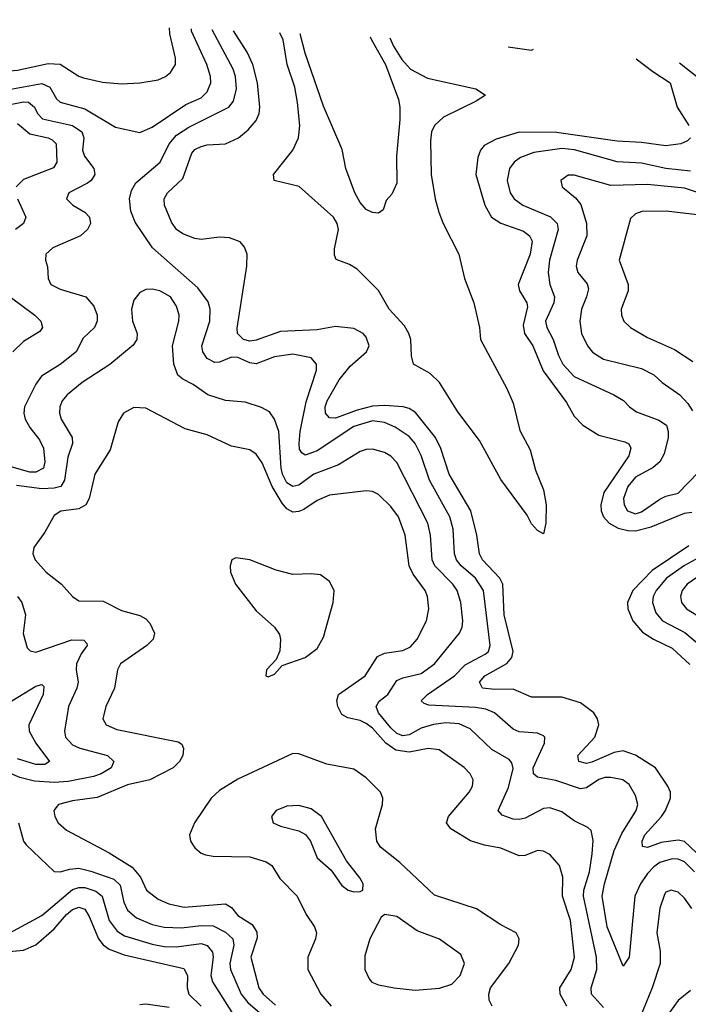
# Model space of a CAD drawing. Header units: inches. Extents: x 1308407 to 1441228, y 959628 to 1036311.
# Tile 226 of 256: x 1334417 to 1336603, y 1032256 to 1035476. Entities that reach past the tile are written whole.
import ezdxf

# ---------------------------------------------------------------- set-up
doc = ezdxf.new("R2010")
doc.units = ezdxf.units.IN
doc.header["$MEASUREMENT"] = 0
doc.layers.add('B3033', color=7, linetype='Continuous')

msp = doc.modelspace()

# ---------------------------------------------------------------- linework, layer by layer
at = {"layer": 'B3033', "color": 5}
for points, elevation in [([(1334322.2, 1035476.3), (1334290, 1035454.6), (1334267.7, 1035430), (1334248.2, 1035390), (1334247.1, 1035370), (1334255.7, 1035355.8), (1334370, 1035308.2), (1334410, 1035310.9), (1334510, 1035332.7), (1334550, 1035331.2), (1334610, 1035291.3), (1334625.8, 1035285.8), (1334687.7, 1035272.3), (1334750, 1035266.9), (1334810, 1035269.4), (1334870, 1035280.1), (1334893.9, 1035290), (1334910, 1035303.4), (1334926.9, 1035330), (1334926.6, 1035350), (1334907.5, 1035430), (1334906.4, 1035449.9)], 2680), ([(1334370, 1035245.7), (1334490, 1035267.7), (1334515.5, 1035255.5), (1334537.5, 1035217.5), (1334550, 1035206.1), (1334630, 1035184.4), (1334730, 1035125), (1334810, 1035107.7), (1334850, 1035125.1), (1334960.7, 1035199.3), (1335010, 1035220.4), (1335030, 1035240.6), (1335041.6, 1035270), (1335041.3, 1035290), (1335029.5, 1035330), (1334979, 1035439), (1334978.4, 1035446.6)], 2660), ([(1336622.9, 1032690), (1336590, 1032722.1), (1336570, 1032730.9), (1336550, 1032732), (1336510, 1032719.6), (1336490, 1032705.8), (1336470, 1032683.7), (1336446.3, 1032650), (1336427.8, 1032610), (1336410.1, 1032410), (1336390, 1032380.9), (1336337.3, 1032510), (1336321.8, 1032610), (1336328.7, 1032650), (1336360.6, 1032759.4), (1336385.3, 1032814.7), (1336432.5, 1032890), (1336437.7, 1032910), (1336430, 1032938.7), (1336410, 1032975.1), (1336389, 1032990), (1336350, 1032998.5), (1336330, 1032997.5), (1336310, 1032991.1), (1336270, 1032964.4), (1336250, 1032960.6), (1336170, 1032987.7), (1336110, 1032999.2), (1336096.8, 1033010), (1336095.3, 1033030), (1336132.8, 1033110), (1336134.2, 1033130), (1336130, 1033134.7), (1336110, 1033142.6), (1336050, 1033147.4), (1336030, 1033155.6), (1335969, 1033209), (1335941.2, 1033221.2), (1335907.1, 1033227.1), (1335754.5, 1033234.5), (1335739.5, 1033239.5), (1335729.1, 1033249.1), (1335749.8, 1033270), (1335838.4, 1033330), (1335873.3, 1033366.7), (1335939, 1033401), (1335949.3, 1033410), (1335955.2, 1033430), (1335933.2, 1033610), (1335906.9, 1033650), (1335859.9, 1033690), (1335844.7, 1033710), (1335839, 1033730), (1335834, 1033810), (1335823.5, 1033850), (1335757, 1033970), (1335730, 1034050.8), (1335710.4, 1034090), (1335690, 1034112.9), (1335644.2, 1034144.2), (1335610, 1034158.9), (1335570, 1034164.9), (1335510, 1034146.4), (1335390, 1034066.3), (1335350, 1034052.2), (1335339.7, 1034059.7), (1335332.1, 1034072.1), (1335330.4, 1034090.4), (1335334, 1034130), (1335353.4, 1034226.6), (1335387.5, 1034330), (1335387.7, 1034350), (1335370, 1034370.6), (1335310, 1034382.1), (1335250, 1034373.6), (1335190, 1034351.4), (1335170, 1034354.3), (1335130, 1034371.8), (1335110, 1034373), (1335070, 1034356.2), (1335055.3, 1034355.3), (1335030, 1034368.8), (1335015.5, 1034390), (1335012.7, 1034410), (1335038.7, 1034490), (1335040.4, 1034530), (1335033.2, 1034553.2), (1334999.7, 1034599.7), (1334851.2, 1034730), (1334794.3, 1034814.3), (1334780.6, 1034850), (1334776.1, 1034890), (1334782.4, 1034917.6), (1334797.4, 1034942.6), (1334875.9, 1035010), (1334906.3, 1035070), (1334930, 1035098.5), (1334970, 1035124.6), (1335101, 1035190), (1335115.8, 1035210), (1335125.5, 1035250), (1335122.2, 1035290), (1335114.6, 1035314.6), (1335046.4, 1035443.5)], 2640), ([(1336630, 1032751.2), (1336590, 1032788.5), (1336570, 1032793.4), (1336514.1, 1032785.9), (1336469, 1032769), (1336452.9, 1032772.9), (1336451.6, 1032790), (1336460.9, 1032810), (1336515, 1032870), (1336528.6, 1032890), (1336545.2, 1032930), (1336544.9, 1032950), (1336536.1, 1032970), (1336495.6, 1033030), (1336430, 1033071.6), (1336390, 1033085), (1336360.6, 1033079.4), (1336287.9, 1033047.9), (1336270, 1033043.9), (1336245.4, 1033050), (1336241.4, 1033070), (1336297.4, 1033130), (1336310.9, 1033170), (1336306.5, 1033190), (1336293.7, 1033210), (1336250, 1033242.5), (1336190, 1033261.1), (1336090, 1033261), (1336030, 1033286.4), (1335970, 1033285.3), (1335929.7, 1033290), (1335920.2, 1033310), (1335938.1, 1033330), (1336009.3, 1033370.7), (1336026.1, 1033390), (1336030.2, 1033409.8), (1336001.2, 1033530), (1335996.7, 1033630), (1335987.1, 1033650), (1335930.3, 1033710), (1335919.9, 1033730), (1335911.4, 1033790), (1335891.6, 1033870), (1335821, 1033990), (1335793.6, 1034073.6), (1335776.6, 1034110), (1335711.4, 1034191.4), (1335690, 1034204.7), (1335670.5, 1034210.5), (1335610, 1034214.8), (1335570, 1034212.1), (1335520.6, 1034199.4), (1335450, 1034173), (1335430, 1034174.5), (1335416.4, 1034190), (1335415.7, 1034210), (1335422.2, 1034230), (1335461.6, 1034298.4), (1335497.3, 1034342.7), (1335550.8, 1034390), (1335560.1, 1034410), (1335550, 1034438.1), (1335539.9, 1034450), (1335510, 1034466.5), (1335450, 1034473.1), (1335390, 1034461.7), (1335270, 1034456.4), (1335190, 1034428), (1335170, 1034424.5), (1335149, 1034430), (1335129.6, 1034449.6), (1335128, 1034468), (1335159.8, 1034670), (1335160.3, 1034710), (1335152.5, 1034732.5), (1335137.4, 1034750), (1335102.6, 1034762.6), (1335070, 1034764.9), (1335010, 1034757.4), (1334990, 1034760.2), (1334950, 1034776.5), (1334930, 1034789.9), (1334914, 1034814), (1334890.4, 1034870), (1334889.9, 1034890), (1334899.9, 1034910), (1334950, 1034956.8), (1334980, 1035040), (1334990, 1035051.6), (1335010, 1035061.7), (1335030, 1035067.2), (1335090, 1035070.1), (1335133, 1035090), (1335164.2, 1035115.8), (1335190, 1035146.4), (1335200.1, 1035170), (1335202.3, 1035190), (1335194.6, 1035270), (1335179.4, 1035330), (1335160.5, 1035370), (1335115.7, 1035440.4)], 2620), ([(1335627.3, 1035417.2), (1335639.5, 1035390), (1335666.4, 1035346.4), (1335694.9, 1035314.9), (1335750, 1035284.6), (1335908.5, 1035250), (1335940.3, 1035230), (1335909.2, 1035210), (1335802.3, 1035157.7), (1335773.7, 1035130), (1335763.3, 1035110), (1335759.6, 1035080.4), (1335762.3, 1034970), (1335775.4, 1034890), (1335787.1, 1034847.1), (1335801.5, 1034810), (1335852.7, 1034710), (1335870.9, 1034630), (1335901.3, 1034550), (1335920.1, 1034470), (1335923.1, 1034430), (1336010.1, 1034270), (1336030, 1034222.3), (1336052.5, 1034132.5), (1336085.8, 1034070), (1336103.2, 1034003.2), (1336130, 1033938.8), (1336138.4, 1033890), (1336137.6, 1033830), (1336130, 1033795.3), (1336110, 1033806), (1336090, 1033827.8), (1336075.9, 1033855.9), (1335990, 1033972.8), (1335920.6, 1034100.6), (1335850, 1034194.1), (1335789.3, 1034289.3), (1335758.8, 1034318.8), (1335704.8, 1034350), (1335697.5, 1034377.5), (1335695.9, 1034430), (1335688.8, 1034450), (1335674.8, 1034474.8), (1335625.3, 1034530), (1335590.3, 1034590.3), (1335520.9, 1034660.9), (1335495.8, 1034675.8), (1335452, 1034692), (1335446.2, 1034706.2), (1335446.7, 1034726.7), (1335459.2, 1034790), (1335455, 1034810), (1335442.8, 1034830), (1335330.3, 1034930.3), (1335249.6, 1034950), (1335246.8, 1034970), (1335310.6, 1035049.4), (1335328.3, 1035090), (1335333.4, 1035130), (1335325.7, 1035205.7), (1335316.1, 1035256.1), (1335291.6, 1035330), (1335278.8, 1035410), (1335267.5, 1035433.5)], 2580), ([(1335562.6, 1035420.1), (1335567.1, 1035410), (1335613, 1035330), (1335655.7, 1035215.7), (1335659.9, 1035190), (1335660.4, 1035150), (1335649.1, 1035030), (1335650, 1034942), (1335634, 1034906), (1335615.5, 1034884.5), (1335605.1, 1034854.9), (1335590, 1034844), (1335570, 1034845.6), (1335550, 1034856), (1335530, 1034878.3), (1335512.7, 1034910), (1335483.8, 1034990), (1335471.4, 1035051.4), (1335410, 1035193), (1335350, 1035366.6), (1335334.5, 1035430.5)], 2560), ([(1336013.8, 1035387.1), (1336090, 1035377.1), (1336097.2, 1035379.4)], 2620), ([(1336432.8, 1035348), (1336486.6, 1035306.5), (1336544, 1035270), (1336566, 1035190), (1336604.2, 1035130)], 2620), ([(1336573.6, 1035334.9), (1336631, 1035291)], 2640), ([(1334370, 1035195.8), (1334430, 1035207.3), (1334446.2, 1035206.2), (1334465.9, 1035190), (1334475.3, 1035170), (1334491.7, 1035151.7), (1334590, 1035130.6), (1334620.6, 1035110), (1334626.7, 1035090), (1334622, 1035050), (1334629.4, 1035030), (1334659.1, 1034990), (1334662.3, 1034970), (1334650.4, 1034950), (1334638.7, 1034941.3), (1334577.3, 1034910), (1334570.5, 1034890), (1334590.5, 1034870), (1334630, 1034846.4), (1334644.9, 1034830), (1334648.8, 1034810), (1334638.9, 1034790), (1334616.4, 1034770), (1334525.7, 1034730), (1334502.4, 1034710), (1334501.1, 1034690), (1334508.5, 1034668.5), (1334510.2, 1034630), (1334518.6, 1034610), (1334550, 1034594.8), (1334633.6, 1034570), (1334659.1, 1034539.1), (1334670.1, 1034510.1), (1334670.7, 1034490), (1334661.6, 1034470), (1334624.9, 1034435.1), (1334601.7, 1034390), (1334550, 1034348.8), (1334488.8, 1034310), (1334470, 1034284.8), (1334432.7, 1034210), (1334430.6, 1034190), (1334435.6, 1034170), (1334450, 1034143), (1334482.3, 1034102.2), (1334494.9, 1034074.9), (1334499.9, 1034030), (1334495.3, 1034010), (1334470, 1033997), (1334450, 1033996.6), (1334330, 1034030.6)], 2640), ([(1334410, 1035136.8), (1334450, 1035102.5), (1334510, 1035089.7), (1334523.5, 1035083.5), (1334536.2, 1035070), (1334538.7, 1035010), (1334528, 1034992), (1334430, 1034954.1), (1334405.5, 1034930)], 2620), ([(1336610.2, 1035090), (1336600.4, 1035079.6), (1336578.8, 1035070), (1336530, 1035063.6), (1336450, 1035074.5), (1336370, 1035078.7), (1336172.5, 1035107.5), (1336050, 1035108.5), (1335974.9, 1035085.1), (1335935.5, 1035064.5), (1335923.7, 1035050), (1335914.5, 1035025.5), (1335907.9, 1034970), (1335937.4, 1034870), (1335959.1, 1034830), (1335990, 1034810.4), (1336064.7, 1034784.7), (1336084.2, 1034770), (1336092, 1034752), (1336086.1, 1034710), (1336046.8, 1034610), (1336050.6, 1034590), (1336075.4, 1034550), (1336077.4, 1034537.4), (1336063, 1034477), (1336067.4, 1034450), (1336094.4, 1034410), (1336128, 1034328), (1336204.9, 1034224.9), (1336230, 1034180.2), (1336257.6, 1034150), (1336310, 1034117.6), (1336395.7, 1034095.7), (1336408.7, 1034088.7), (1336415.1, 1034075.1), (1336408.3, 1034050), (1336327.2, 1033930), (1336317.5, 1033890), (1336317.8, 1033870), (1336325.2, 1033850), (1336344.5, 1033830), (1336373.7, 1033813.7), (1336405.5, 1033805.5), (1336430, 1033804.9), (1336482, 1033818), (1336590, 1033862.6), (1336614.7, 1033865.3)], 2620), ([(1336610, 1034980.4), (1336530, 1034989.9), (1336450, 1035007.5), (1336370, 1035011.6), (1336230.4, 1035050.4), (1336190, 1035055.5), (1336097.8, 1035042.2), (1336054.6, 1035025.4), (1336033.2, 1035010), (1336018.5, 1034990), (1336010.7, 1034950), (1336020.7, 1034910), (1336033.2, 1034890), (1336062.2, 1034870), (1336152, 1034832), (1336174.3, 1034810), (1336177.2, 1034790), (1336149.7, 1034690), (1336145, 1034650), (1336150.5, 1034610.5), (1336165.1, 1034570), (1336163.1, 1034550), (1336136.2, 1034490), (1336139.9, 1034470), (1336161.5, 1034430), (1336178.3, 1034378.3), (1336192.5, 1034350), (1336230, 1034309.3), (1336359, 1034250), (1336390.6, 1034230.6), (1336410.2, 1034210), (1336433.9, 1034193.9), (1336507, 1034167), (1336531.2, 1034150), (1336537.6, 1034130), (1336537.1, 1034110), (1336523.5, 1034056.5), (1336510.1, 1034029.9), (1336488.4, 1034011.6), (1336430, 1033980.6), (1336404.7, 1033950), (1336390.6, 1033910), (1336393, 1033890), (1336404.5, 1033870), (1336430, 1033860.8), (1336450, 1033867.2), (1336510, 1033908.7), (1336530, 1033918.2), (1336570, 1033927.5), (1336669.1, 1034030.9)], 2640), ([(1336670, 1034899), (1336590, 1034925.3), (1336470, 1034936.9), (1336350, 1034933.6), (1336230, 1034967.7), (1336210, 1034968.2), (1336186, 1034950), (1336190.3, 1034930), (1336234.1, 1034894), (1336251.8, 1034871.8), (1336270.1, 1034810), (1336271.7, 1034770), (1336239.8, 1034690), (1336236.6, 1034670), (1336241.5, 1034650), (1336272.4, 1034612.4), (1336276.2, 1034596.2), (1336270.6, 1034570), (1336254.1, 1034530), (1336247.9, 1034490), (1336253.8, 1034450), (1336273.1, 1034410), (1336290, 1034389.3), (1336325.6, 1034365.6), (1336450, 1034335.1), (1336490, 1034315), (1336517.1, 1034290), (1336574.7, 1034250), (1336601.6, 1034221.6), (1336616.9, 1034196.9)], 2660), ([(1334410, 1034890.3), (1334437.7, 1034830), (1334430.1, 1034810), (1334403.7, 1034790)], 2620), ([(1336770, 1034821.9), (1336530.1, 1034849.9), (1336450.9, 1034849.1), (1336430, 1034841), (1336414, 1034826), (1336377.4, 1034690), (1336406.1, 1034610), (1336406.6, 1034590), (1336383.8, 1034530), (1336384.1, 1034510), (1336392.4, 1034490), (1336414.3, 1034470), (1336470, 1034436.8), (1336557.8, 1034397.8), (1336618, 1034358)], 2680), ([(1336325.9, 1032245.9), (1336286.7, 1032290), (1336285.7, 1032310), (1336303.6, 1032370), (1336302.9, 1032410), (1336260.1, 1032610), (1336261.9, 1032630), (1336280.1, 1032690), (1336288.5, 1032748.5), (1336292.1, 1032792.1), (1336285, 1032825), (1336274.8, 1032834.8), (1336230, 1032856.8), (1336190, 1032886), (1336150, 1032899.3), (1336130, 1032896.8), (1336070, 1032865.5), (1336050, 1032860.5), (1336030, 1032862.2), (1335994.5, 1032874.5), (1335981.2, 1032890), (1336015, 1032965), (1336030, 1033027.7), (1336026.5, 1033046.5), (1336017.2, 1033057.2), (1335960.2, 1033090), (1335890, 1033157.4), (1335854, 1033174), (1335810, 1033176.8), (1335770, 1033171.7), (1335730, 1033159), (1335690, 1033137.1), (1335670, 1033133.8), (1335650, 1033142.1), (1335630, 1033160.7), (1335589.9, 1033210), (1335582.4, 1033230), (1335592.7, 1033247.3), (1335621, 1033270), (1335650, 1033315.5), (1335670, 1033324.2), (1335730, 1033337.8), (1335772.9, 1033370), (1335855, 1033470), (1335863.8, 1033490), (1335866.1, 1033510), (1335859.4, 1033570), (1335846.9, 1033610), (1335833.3, 1033630), (1335774.5, 1033690), (1335766, 1033710), (1335760.5, 1033790), (1335751.5, 1033830), (1335650, 1034027.9), (1335630, 1034049.1), (1335610, 1034061.1), (1335570, 1034071.8), (1335550, 1034071.2), (1335530, 1034064.1), (1335459.8, 1034020.2), (1335378.5, 1033990), (1335330, 1033953.7), (1335310, 1033949.5), (1335290, 1033961.2), (1335275.8, 1033990), (1335272.1, 1034010), (1335263.9, 1034130), (1335250, 1034169.7), (1335233.5, 1034193.5), (1335207.9, 1034207.9), (1335154, 1034226), (1335090, 1034230.6), (1335032.4, 1034250), (1334983.8, 1034283.8), (1334950, 1034300.2), (1334934.2, 1034314.2), (1334920.7, 1034350), (1334916.3, 1034410), (1334937.6, 1034490), (1334938, 1034510), (1334930, 1034539.1), (1334909.8, 1034570), (1334875.4, 1034590), (1334850, 1034595.2), (1334830, 1034594.2), (1334810, 1034584), (1334790, 1034558.7), (1334782.8, 1034530), (1334786.1, 1034490), (1334800.7, 1034450), (1334800.2, 1034430), (1334788.5, 1034411.5), (1334711.4, 1034348.6), (1334621.7, 1034290), (1334572.7, 1034250), (1334556.3, 1034230), (1334548.1, 1034210), (1334547.6, 1034190), (1334553.2, 1034170), (1334588.9, 1034110), (1334589.5, 1034090), (1334574.9, 1034045.1), (1334564.1, 1033970), (1334551.4, 1033950), (1334530, 1033943.8), (1334490, 1033942.1), (1334406.8, 1033953.2)], 2660), ([(1334386.4, 1034570), (1334466.9, 1034510), (1334486.5, 1034490), (1334491.5, 1034470), (1334482.9, 1034457.1), (1334430, 1034424.4), (1334394.4, 1034390)], 2620), ([(1336205.9, 1032250), (1336183.6, 1032290), (1336182.6, 1032310), (1336220.4, 1032370), (1336231.1, 1032410), (1336217.4, 1032530), (1336192.1, 1032610), (1336192.6, 1032672.6), (1336181.4, 1032710), (1336150, 1032746.6), (1336130, 1032757.3), (1336110, 1032759.1), (1336070, 1032743.4), (1336050, 1032742.2), (1335990, 1032766.4), (1335936.3, 1032776.3), (1335890.9, 1032790.9), (1335826.2, 1032830), (1335812.2, 1032850), (1335818.8, 1032870), (1335887, 1032950), (1335897, 1032970), (1335899.1, 1032990), (1335890.3, 1033010.3), (1335870, 1033030.6), (1335788.6, 1033088.6), (1335752.9, 1033092.9), (1335690, 1033081), (1335647.2, 1033087.2), (1335613.9, 1033110), (1335570, 1033158.9), (1335550, 1033174.7), (1335530, 1033184.2), (1335490, 1033193.1), (1335470, 1033203.8), (1335457.2, 1033230), (1335453.9, 1033250), (1335459.3, 1033270), (1335546.1, 1033330), (1335586.7, 1033393.3), (1335610, 1033404.6), (1335670, 1033413.1), (1335694.4, 1033425.6), (1335716.8, 1033450), (1335747.3, 1033510), (1335754.6, 1033550), (1335750.4, 1033590), (1335743.2, 1033610), (1335703, 1033663), (1335689.9, 1033690), (1335677.6, 1033790), (1335655.2, 1033850), (1335630, 1033884.5), (1335590, 1033923.7), (1335570, 1033933.4), (1335550, 1033935.9), (1335430, 1033921), (1335390, 1033904.2), (1335345.7, 1033874.3), (1335330, 1033867.5), (1335310, 1033866.3), (1335290, 1033876.4), (1335275, 1033895), (1335242.7, 1033950), (1335210, 1034026.6), (1335190, 1034055.2), (1335170, 1034069.9), (1335110, 1034081.7), (1335030, 1034119), (1334957.9, 1034137.9), (1334830, 1034205.7), (1334790, 1034208.4), (1334756.4, 1034190), (1334738.6, 1034161.4), (1334713.2, 1034070), (1334662.8, 1033990), (1334644.4, 1033910), (1334633.1, 1033890), (1334610, 1033876.9), (1334551.2, 1033868.8), (1334530, 1033854.8), (1334499.8, 1033800.2), (1334463.8, 1033750), (1334460.2, 1033730), (1334468.1, 1033710), (1334503.6, 1033670), (1334554, 1033630), (1334590.1, 1033590.1), (1334610, 1033575.8), (1334690, 1033575), (1334750, 1033543.9), (1334810, 1033528), (1334830, 1033516.8), (1334843.1, 1033503.1), (1334857.7, 1033470), (1334853, 1033450), (1334832.4, 1033430), (1334746.7, 1033370), (1334736.5, 1033350), (1334726.8, 1033290), (1334698.7, 1033230), (1334689.4, 1033190), (1334699.6, 1033170), (1334734.7, 1033154.7), (1334935, 1033115), (1334947, 1033107), (1334952.8, 1033092.8), (1334950.2, 1033070.2), (1334939.8, 1033050), (1334919.4, 1033030), (1334842.2, 1032990), (1334770, 1032973.9), (1334670, 1032932.7), (1334590, 1032921.9), (1334544.2, 1032910), (1334528.4, 1032890), (1334532.2, 1032870), (1334543.5, 1032850), (1334570, 1032825.4), (1334710, 1032751.2), (1334784.4, 1032704.4), (1334812, 1032672), (1334832, 1032630), (1334870, 1032599.8), (1334904.7, 1032584.7), (1334954.4, 1032574.4), (1335090, 1032585.3), (1335110, 1032572.6), (1335130, 1032546.9), (1335177.6, 1032517.6), (1335192.7, 1032492.7), (1335193.2, 1032473.2), (1335173.3, 1032410), (1335198.6, 1032310), (1335212.7, 1032290), (1335253.5, 1032253.5)], 2680), ([(1336604.7, 1033755.3), (1336485.1, 1033674.9), (1336421.9, 1033610), (1336404.5, 1033570), (1336405.5, 1033550), (1336421.9, 1033510), (1336453, 1033473), (1336488.8, 1033450), (1336550, 1033421.5), (1336607.7, 1033367.7)], 2620), ([(1336650, 1033724), (1336590, 1033691), (1336532, 1033650), (1336497.4, 1033610), (1336488, 1033590), (1336486.1, 1033570), (1336496.7, 1033536.7), (1336518.5, 1033510), (1336591.7, 1033471.7), (1336646, 1033426)], 2640), ([(1336686.1, 1033690), (1336598.7, 1033630), (1336582.8, 1033610), (1336577.1, 1033590), (1336580.9, 1033570), (1336597, 1033550), (1336650, 1033516.6)], 2660), ([(1334410.1, 1033590.1), (1334424.2, 1033570), (1334436.6, 1033530), (1334428.7, 1033468.7), (1334442.1, 1033422.1), (1334451.9, 1033411.9), (1334470, 1033408), (1334587.9, 1033447.9), (1334626.9, 1033446.9), (1334636.5, 1033436.5), (1334638, 1033430), (1334618, 1033402), (1334603.4, 1033370), (1334602, 1033350), (1334608.7, 1033310), (1334603.9, 1033290), (1334576.5, 1033230), (1334563.3, 1033150), (1334566.7, 1033130), (1334590, 1033105), (1334614.1, 1033094.1), (1334704, 1033070), (1334725.3, 1033050), (1334715.8, 1033030), (1334683.2, 1033010), (1334658.3, 1033001.7), (1334575.4, 1032984.6), (1334530, 1032981.2), (1334465.6, 1032985.6), (1334417.5, 1032997.5), (1334362.3, 1033022.3)], 2660), ([(1334391, 1033249), (1334470, 1033297.2), (1334490, 1033302.3), (1334495.9, 1033295.9), (1334494.2, 1033270), (1334446.8, 1033170), (1334448.1, 1033150), (1334470.1, 1033110), (1334515, 1033050), (1334499.1, 1033040.9), (1334470, 1033040.5), (1334410, 1033059.4)], 2640), ([(1335961.7, 1032250), (1335952.2, 1032270), (1335950.4, 1032290), (1335956.2, 1032310), (1336016, 1032390), (1336047.9, 1032450), (1336050.5, 1032470), (1336039.8, 1032490), (1335990, 1032515.9), (1335910, 1032568.6), (1335773.1, 1032613.1), (1335659.8, 1032719.8), (1335596.7, 1032770), (1335584.2, 1032790), (1335580.1, 1032830), (1335603.6, 1032910), (1335604.3, 1032930), (1335596.5, 1032950), (1335550, 1032997.4), (1335510, 1033025), (1335421.3, 1033041.3), (1335330, 1033075.3), (1335310, 1033076.4), (1335130, 1032992.1), (1335070, 1032955.8), (1335043.5, 1032930), (1334988.2, 1032850), (1334972.6, 1032810), (1334976.1, 1032790), (1334990, 1032768), (1335010, 1032750.2), (1335024.7, 1032744.7), (1335050, 1032740.4), (1335170, 1032738.6), (1335222.7, 1032722.7), (1335241.6, 1032710), (1335268.1, 1032668.1), (1335324.1, 1032610), (1335353.2, 1032550), (1335380.5, 1032510), (1335387.5, 1032490), (1335384.7, 1032470), (1335359.5, 1032410), (1335359.1, 1032370), (1335401.1, 1032290), (1335435.8, 1032250)], 2720), ([(1334413.5, 1032850), (1334429.5, 1032790), (1334437.9, 1032777.9), (1334530, 1032690.2), (1334550, 1032689.5), (1334581.3, 1032698.7), (1334610, 1032701), (1334650, 1032692.2), (1334725.4, 1032665.4), (1334745.8, 1032645.8), (1334757.5, 1032590), (1334770, 1032563.7), (1334798.9, 1032538.9), (1334850, 1032517), (1334890, 1032508.8), (1334946.1, 1032506.1), (1335010, 1032514.4), (1335050, 1032513.4), (1335090, 1032492.6), (1335113.6, 1032470), (1335117.6, 1032450), (1335104.7, 1032390), (1335106.5, 1032370), (1335141.3, 1032290), (1335162.5, 1032262.5), (1335210, 1032221.8)], 2660), ([(1334384.5, 1032490), (1334490, 1032546.6), (1334590, 1032631.6), (1334610, 1032638.7), (1334630, 1032638.7), (1334666.6, 1032626.6), (1334687, 1032610), (1334710, 1032530), (1334735.8, 1032495.8), (1334759.9, 1032479.9), (1334850, 1032452.8), (1334890, 1032445.8), (1334930, 1032444.1), (1335010, 1032455.1), (1335030, 1032449.1), (1335047.3, 1032427.3), (1335049.7, 1032410), (1335041.9, 1032350), (1335048, 1032330), (1335148.7, 1032170)], 2640), ([(1336614.1, 1032570), (1336590, 1032603.7), (1336570, 1032622.8), (1336547.3, 1032630), (1336530, 1032622.6), (1336525, 1032615), (1336509.6, 1032570.4), (1336499.6, 1032490), (1336511.3, 1032430), (1336510.6, 1032390), (1336484.4, 1032310), (1336445.6, 1032214.4)], 2660), ([(1334290, 1032420.2), (1334430, 1032433), (1334470, 1032451.3), (1334530, 1032503.3), (1334570, 1032550.4), (1334590, 1032566), (1334610, 1032573.5), (1334630, 1032567.2), (1334644, 1032544), (1334674.4, 1032470), (1334690.3, 1032450.3), (1334710, 1032436.4), (1334758.2, 1032418.2), (1334953.8, 1032373.8), (1334965.4, 1032350), (1334964.8, 1032310), (1334970.1, 1032290), (1335010.1, 1032250.1)], 2620), ([(1336610, 1032301.7), (1336570, 1032269.1), (1336527, 1032210)], 2680), ([(1334905.7, 1032245.7), (1334830, 1032256.7), (1334810, 1032254.4)], 2620)]:
    msp.add_lwpolyline(points, dxfattribs=dict(at, elevation=elevation))
for points, elevation in [([(1335123.9, 1033716.1), (1335110.4, 1033709.6), (1335105.3, 1033690), (1335106.7, 1033670), (1335123.2, 1033630), (1335190, 1033542.6), (1335250.4, 1033490), (1335266.1, 1033466.1), (1335270.3, 1033449.7), (1335267.2, 1033412.8), (1335255.9, 1033384.1), (1335224, 1033350), (1335222, 1033330), (1335230, 1033327.3), (1335250, 1033336), (1335275.6, 1033364.4), (1335350, 1033390.2), (1335390, 1033419.6), (1335410, 1033457.3), (1335441.7, 1033570), (1335444.7, 1033610), (1335430, 1033639.5), (1335400.4, 1033660.4), (1335370, 1033664.4), (1335310, 1033662), (1335255.9, 1033675.9), (1335170, 1033709.7)], 2720), ([(1335330, 1032906), (1335290, 1032904.4), (1335255.5, 1032890), (1335240.4, 1032870), (1335245.5, 1032850), (1335270, 1032838.9), (1335330, 1032823.2), (1335351.3, 1032811.3), (1335367.4, 1032790), (1335390, 1032735.5), (1335435.5, 1032695.5), (1335470, 1032644.4), (1335491.3, 1032630), (1335510, 1032624.4), (1335530, 1032624.9), (1335539, 1032630), (1335539.5, 1032650), (1335529.5, 1032670), (1335485.2, 1032725.2), (1335404.2, 1032870), (1335370, 1032895.6)], 2740), ([(1335610.5, 1032549.5), (1335598.8, 1032541.2), (1335562.3, 1032470), (1335545.5, 1032414.5), (1335545.8, 1032370), (1335559.4, 1032339.4), (1335568.9, 1032328.9), (1335590, 1032319.8), (1335641, 1032310), (1335710, 1032302.8), (1335790, 1032309.5), (1335830, 1032322.2), (1335856.8, 1032350), (1335870.9, 1032390), (1335859.1, 1032419.1), (1335790, 1032469.8), (1335716.6, 1032496.6), (1335650, 1032543.5)], 2740)]:
    msp.add_lwpolyline(points, close=True, dxfattribs=dict(at, elevation=elevation))

doc.saveas('drawing.dxf')
